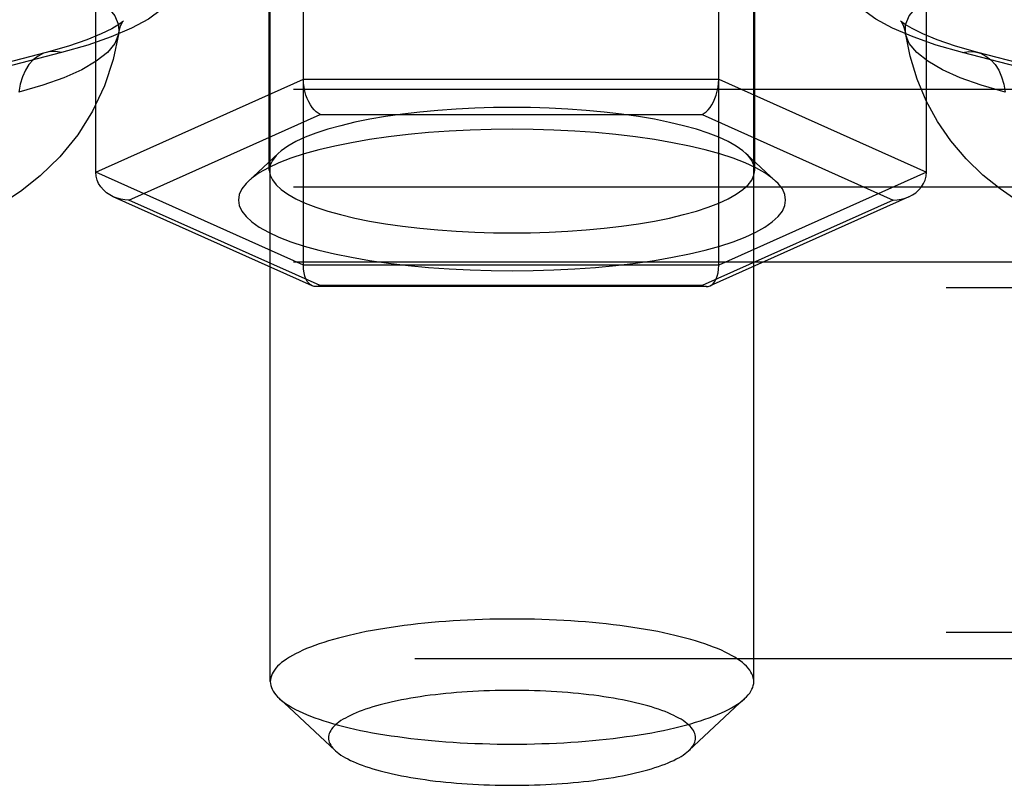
# Model space of a CAD drawing. Header units: inches. Extents: x 0 to 212, y 0 to 138.
# Tile 201 of 256: x 88.598 to 89.613, y 98.703 to 99.492. Entities that reach past the tile are written whole.
import ezdxf

# ---------------------------------------------------------------- set-up
doc = ezdxf.new("R2010")
doc.units = ezdxf.units.IN
doc.header["$LTSCALE"] = 11.6875
doc.header["$MEASUREMENT"] = 0
doc.linetypes.add('HIDDEN', pattern=[0.2, 0.1, -0.1])
doc.layers.add('DEFAULT_2', color=8, linetype='HIDDEN')

msp = doc.modelspace()

# ---------------------------------------------------------------- linework, layer by layer
at = {"layer": 'DEFAULT_2', "color": 8, "linetype": 'HIDDEN'}
for p, q in [((88.8565, 98.8095), (88.8565, 99.93)), ((89.3545, 98.8095), (89.3545, 99.93)), ((88.8906, 99.2385), (88.8906, 99.744)), ((89.3184, 99.2385), (89.3184, 99.7433)), ((88.8555, 99.3365), (88.8555, 99.6984)), ((89.3555, 99.3365), (89.3555, 99.6984)), ((88.6767, 99.3344), (88.6767, 99.6484)), ((89.5323, 99.3344), (89.5323, 99.6471)), ((88.6257, 99.4577), (88.3928, 99.3974)), ((89.8182, 99.3974), (89.5853, 99.4577)), ((88.6414, 99.4576), (88.4085, 99.3973)), ((89.8025, 99.3973), (89.5696, 99.4576)), ((88.6767, 99.3344), (88.8906, 99.4303)), ((88.8906, 99.4303), (89.3184, 99.4303)), ((89.3184, 99.4303), (89.5323, 99.3344)), ((86.543, 99.4199), (90.6885, 99.4199)), ((88.7109, 99.3057), (88.9077, 99.394)), ((88.9077, 99.394), (89.3013, 99.394)), ((89.3013, 99.394), (89.4981, 99.3057)), ((88.8646, 99.3538), (88.834, 99.3253)), ((89.3464, 99.3538), (89.377, 99.3253)), ((88.8906, 99.2385), (88.6767, 99.3344)), ((89.5323, 99.3344), (89.3184, 99.2385)), ((86.543, 99.3194), (90.6885, 99.3194)), ((88.8996, 99.2173), (88.6948, 99.3091)), ((88.9077, 99.2175), (88.7109, 99.3057)), ((89.4981, 99.3057), (89.3013, 99.2175)), ((89.5143, 99.3091), (89.3094, 99.2173)), ((86.543, 99.2422), (90.7215, 99.2422)), ((89.3184, 99.2385), (88.8906, 99.2385)), ((90.7215, 99.2153), (86.543, 99.2153)), ((89.3057, 99.2165), (88.9033, 99.2165)), ((89.3013, 99.2175), (88.9077, 99.2175)), ((90.7215, 98.8602), (86.668, 98.8602)), ((86.668, 98.8333), (90.7215, 98.8333)), ((88.9234, 98.7385), (88.8656, 98.7923)), ((89.2876, 98.7385), (89.3454, 98.7923))]:
    msp.add_line(p, q, dxfattribs=at)
for points in [[(88.5787, 99.6223), (88.6113, 99.616), (88.6414, 99.609), (88.6687, 99.6012), (88.6929, 99.5927), (88.7138, 99.5837), (88.7311, 99.5742), (88.7448, 99.5643), (88.7547, 99.5541), (88.7606, 99.5437), (88.7626, 99.5332), (88.7605, 99.5227), (88.7545, 99.5123), (88.7446, 99.5021), (88.7309, 99.4922), (88.7135, 99.4827), (88.6925, 99.4737), (88.6686, 99.4653), (88.6414, 99.4576)], [(89.5696, 99.4576), (89.5424, 99.4653), (89.5185, 99.4737), (89.4975, 99.4827), (89.4801, 99.4922), (89.4664, 99.5021), (89.4565, 99.5123), (89.4505, 99.5227), (89.4484, 99.5332), (89.4504, 99.5437), (89.4563, 99.5541), (89.4662, 99.5643), (89.4799, 99.5742), (89.4972, 99.5837), (89.5181, 99.5927), (89.5423, 99.6012), (89.5696, 99.609), (89.5997, 99.616), (89.6323, 99.6223)], [(88.1002, 99.5457), (88.1275, 99.5521), (88.1573, 99.5577), (88.1892, 99.5624), (88.2228, 99.5663), (88.2578, 99.5692), (88.2939, 99.5712), (88.3305, 99.5722), (88.3673, 99.5722), (88.4039, 99.5712), (88.4399, 99.5692), (88.475, 99.5663), (88.5086, 99.5624), (88.5405, 99.5577), (88.5703, 99.5521), (88.5976, 99.5457), (88.6223, 99.5386), (88.6439, 99.5309), (88.6623, 99.5226), (88.6773, 99.5139), (88.6887, 99.5049), (88.6963, 99.4955), (88.7002, 99.4861), (88.7004, 99.4779)], [(89.5106, 99.4779), (89.5108, 99.4861), (89.5147, 99.4955), (89.5223, 99.5049), (89.5337, 99.5139), (89.5487, 99.5226), (89.5671, 99.5309), (89.5887, 99.5386), (89.6134, 99.5457), (89.6407, 99.5521), (89.6705, 99.5577), (89.7024, 99.5624), (89.736, 99.5663), (89.7711, 99.5692), (89.8071, 99.5712), (89.8437, 99.5722), (89.8805, 99.5722), (89.9171, 99.5712), (89.9532, 99.5692), (89.9882, 99.5663), (90.0218, 99.5624), (90.0537, 99.5577), (90.0835, 99.5521), (90.1108, 99.5457)], [(88.7052, 99.4903), (88.7042, 99.4894), (88.7004, 99.4865), (88.6933, 99.4822), (88.6824, 99.4768), (88.6675, 99.4707), (88.6487, 99.4642), (88.6257, 99.4577)], [(88.7004, 99.4779), (88.7023, 99.4851), (88.7038, 99.4882)], [(88.7038, 99.4882), (88.7044, 99.4892), (88.7053, 99.4904), (88.7052, 99.4903)], [(89.5105, 99.4866), (89.5068, 99.4894), (89.5057, 99.4904), (89.5066, 99.4892), (89.5087, 99.485), (89.5106, 99.4779)], [(89.5853, 99.4577), (89.5622, 99.4643), (89.5433, 99.4707), (89.5285, 99.4768), (89.5176, 99.4823), (89.5105, 99.4866)], [(88.7004, 99.4779), (88.6948, 99.4504), (88.6858, 99.4234), (88.6735, 99.3974), (88.6581, 99.3729), (88.6397, 99.3502), (88.6195, 99.3305), (88.5991, 99.3144), (88.5788, 99.3012), (88.559, 99.2907), (88.539, 99.2819), (88.5175, 99.2741), (88.4947, 99.2675)], [(88.7004, 99.4779), (88.7002, 99.4765), (88.6963, 99.4671), (88.6887, 99.4577), (88.6773, 99.4487), (88.6623, 99.44), (88.6439, 99.4317), (88.6223, 99.424), (88.5976, 99.4169)], [(89.7163, 99.2675), (89.6961, 99.2733), (89.6771, 99.2799), (89.6596, 99.2872), (89.6425, 99.2955), (89.6254, 99.3054), (89.6081, 99.3171), (89.5904, 99.3315), (89.5733, 99.3481), (89.5576, 99.3666), (89.5438, 99.3867), (89.5321, 99.408), (89.5226, 99.4304), (89.5154, 99.4538), (89.5106, 99.4779)], [(89.6134, 99.4169), (89.5887, 99.424), (89.5671, 99.4317), (89.5487, 99.44), (89.5337, 99.4487), (89.5223, 99.4577), (89.5147, 99.4671), (89.5108, 99.4765), (89.5106, 99.4779)], [(88.6257, 99.4577), (88.623, 99.4569), (88.6175, 99.4541), (88.6124, 99.4503), (88.6079, 99.4453), (88.6042, 99.4394), (88.6012, 99.4325), (88.599, 99.425), (88.5976, 99.4169)], [(88.6414, 99.4576), (88.6351, 99.4586), (88.6289, 99.4583), (88.6257, 99.4577)], [(89.5696, 99.4576), (89.5759, 99.4586), (89.5821, 99.4583), (89.5853, 99.4577)], [(89.5853, 99.4577), (89.588, 99.4569), (89.5935, 99.4541), (89.5986, 99.4503), (89.6031, 99.4453), (89.6068, 99.4394), (89.6098, 99.4325), (89.612, 99.425), (89.6134, 99.4169)], [(88.9077, 99.394), (88.9057, 99.3951), (88.9036, 99.3966), (88.9016, 99.3986), (88.8997, 99.4009), (88.8978, 99.4037), (88.8961, 99.4068), (88.8946, 99.4102), (88.8932, 99.4139), (88.8921, 99.4178), (88.8913, 99.4219), (88.8908, 99.4261), (88.8906, 99.4303)], [(89.3013, 99.394), (89.3034, 99.3951), (89.3054, 99.3966), (89.3074, 99.3986), (89.3094, 99.4009), (89.3112, 99.4037), (89.3129, 99.4068), (89.3145, 99.4102), (89.3158, 99.4139), (89.3169, 99.4178), (89.3177, 99.4219), (89.3183, 99.4261), (89.3184, 99.4303)], [(89.1055, 99.4012), (89.0864, 99.401), (89.0672, 99.4004), (89.0481, 99.3995), (89.0291, 99.3981), (89.0106, 99.3964), (88.9926, 99.3942), (88.9753, 99.3917), (88.9589, 99.3889), (88.9434, 99.3858), (88.929, 99.3823), (88.9156, 99.3786), (88.9035, 99.3746), (88.8925, 99.3704), (88.8829, 99.3659), (88.8746, 99.3613), (88.8678, 99.3565), (88.8646, 99.3538)], [(89.3464, 99.3538), (89.3432, 99.3565), (89.3364, 99.3613), (89.3281, 99.3659), (89.3185, 99.3704), (89.3076, 99.3746), (89.2954, 99.3786), (89.2821, 99.3823), (89.2676, 99.3857), (89.2522, 99.3889), (89.2357, 99.3917), (89.2184, 99.3942), (89.2005, 99.3963), (89.1819, 99.3981), (89.163, 99.3995), (89.1438, 99.4004), (89.1246, 99.401), (89.1055, 99.4012)], [(89.1055, 99.3787), (89.0839, 99.3785), (89.0623, 99.3778), (89.0408, 99.3767), (89.0194, 99.3752), (88.9985, 99.3732), (88.9782, 99.3708), (88.9588, 99.368), (88.9402, 99.3648), (88.9228, 99.3613), (88.9065, 99.3574), (88.8914, 99.3532), (88.8777, 99.3487), (88.8654, 99.3439), (88.8545, 99.3389), (88.8452, 99.3337), (88.8375, 99.3283), (88.834, 99.3253)], [(89.377, 99.3253), (89.3735, 99.3283), (89.3658, 99.3337), (89.3565, 99.3389), (89.3456, 99.3439), (89.3333, 99.3487), (89.3196, 99.3532), (89.3045, 99.3574), (89.2883, 99.3613), (89.2708, 99.3648), (89.2523, 99.368), (89.2328, 99.3708), (89.2125, 99.3732), (89.1916, 99.3752), (89.1703, 99.3767), (89.1487, 99.3778), (89.1271, 99.3785), (89.1055, 99.3787)], [(88.8646, 99.3538), (88.8624, 99.3516), (88.8586, 99.3466), (88.8563, 99.3416), (88.8555, 99.3365)], [(89.3555, 99.3365), (89.3547, 99.3416), (89.3524, 99.3466), (89.3486, 99.3516), (89.3464, 99.3538)], [(88.8555, 99.3365), (88.8563, 99.3314), (88.8586, 99.3264), (88.8624, 99.3214), (88.8678, 99.3165), (88.8746, 99.3117), (88.8829, 99.3071), (88.8925, 99.3026), (88.9034, 99.2984), (88.9156, 99.2944), (88.9289, 99.2907), (88.9434, 99.2872), (88.9588, 99.2841), (88.9753, 99.2813), (88.9926, 99.2788), (89.0105, 99.2766), (89.0291, 99.2749), (89.048, 99.2735), (89.0672, 99.2725), (89.0864, 99.272), (89.1055, 99.2718)], [(89.1055, 99.2718), (89.1246, 99.272), (89.1438, 99.2725), (89.1629, 99.2735), (89.1819, 99.2749), (89.2004, 99.2766), (89.2184, 99.2788), (89.2357, 99.2813), (89.2521, 99.2841), (89.2676, 99.2872), (89.282, 99.2907), (89.2954, 99.2944), (89.3075, 99.2984), (89.3185, 99.3026), (89.3281, 99.3071), (89.3364, 99.3117), (89.3432, 99.3165), (89.3486, 99.3214), (89.3524, 99.3263), (89.3547, 99.3314), (89.3555, 99.3365)], [(88.6948, 99.3091), (88.6911, 99.311), (88.6877, 99.3133), (88.6846, 99.3161), (88.6819, 99.3192), (88.6797, 99.3226), (88.6781, 99.3263), (88.6771, 99.3303), (88.6767, 99.3344)], [(89.5143, 99.3091), (89.5179, 99.311), (89.5213, 99.3133), (89.5244, 99.3161), (89.5271, 99.3192), (89.5293, 99.3226), (89.5309, 99.3263), (89.532, 99.3303), (89.5323, 99.3344)], [(88.834, 99.3253), (88.8315, 99.3228), (88.8271, 99.3172), (88.8245, 99.3115), (88.8237, 99.3057), (88.8245, 99.3), (88.8271, 99.2943), (88.8315, 99.2887), (88.8375, 99.2832), (88.8452, 99.2778), (88.8545, 99.2726), (88.8654, 99.2676), (88.8777, 99.2628), (88.8914, 99.2583), (88.9065, 99.2541), (88.9227, 99.2502), (88.9402, 99.2467), (88.9587, 99.2435), (88.9782, 99.2407), (88.9985, 99.2383), (89.0194, 99.2363), (89.0407, 99.2348), (89.0623, 99.2337), (89.0839, 99.233), (89.1055, 99.2328)], [(89.1055, 99.2328), (89.1271, 99.233), (89.1487, 99.2337), (89.1702, 99.2348), (89.1916, 99.2363), (89.2125, 99.2383), (89.2328, 99.2407), (89.2522, 99.2435), (89.2708, 99.2467), (89.2882, 99.2502), (89.3045, 99.2541), (89.3196, 99.2583), (89.3333, 99.2628), (89.3456, 99.2675), (89.3565, 99.2725), (89.3658, 99.2778), (89.3735, 99.2832), (89.3795, 99.2887), (89.3839, 99.2943), (89.3865, 99.3), (89.3873, 99.3057), (89.3865, 99.3115), (89.3839, 99.3172), (89.3795, 99.3228), (89.377, 99.3253)], [(88.7109, 99.3057), (88.7068, 99.3059), (88.7027, 99.3066), (88.6987, 99.3076), (88.6948, 99.3091)], [(89.4981, 99.3057), (89.5022, 99.306), (89.5063, 99.3066), (89.5103, 99.3076), (89.5143, 99.3091)], [(88.8996, 99.2173), (88.8978, 99.2184), (88.8961, 99.2199), (88.8946, 99.2219), (88.8932, 99.2244), (88.8921, 99.2274), (88.8913, 99.2307), (88.8908, 99.2344), (88.8906, 99.2385)], [(89.3094, 99.2173), (89.3112, 99.2184), (89.3129, 99.2199), (89.3145, 99.2219), (89.3158, 99.2244), (89.3169, 99.2274), (89.3177, 99.2307), (89.3182, 99.2344), (89.3184, 99.2385)], [(88.9033, 99.2165), (88.9016, 99.2167), (88.8996, 99.2173)], [(88.9077, 99.2175), (88.9057, 99.2168), (88.9036, 99.2165), (88.9033, 99.2165)], [(89.3013, 99.2175), (89.3034, 99.2168), (89.3054, 99.2165), (89.3057, 99.2165)], [(89.3057, 99.2165), (89.3074, 99.2167), (89.3094, 99.2173)], [(89.1055, 98.874), (89.0978, 98.874), (89.0902, 98.8739), (89.0825, 98.8737), (89.0749, 98.8735), (89.0673, 98.8732), (89.0597, 98.8729), (89.0522, 98.8725), (89.0448, 98.872), (89.0374, 98.8715), (89.03, 98.871), (89.0227, 98.8703), (89.0156, 98.8696), (89.0084, 98.8689), (89.0014, 98.8681), (88.9945, 98.8672), (88.9877, 98.8663), (88.981, 98.8654), (88.9744, 98.8643), (88.968, 98.8633), (88.9616, 98.8621), (88.9554, 98.861), (88.9494, 98.8598), (88.9435, 98.8585), (88.9377, 98.8572), (88.9322, 98.8558), (88.9267, 98.8544), (88.9215, 98.853), (88.9164, 98.8515), (88.9115, 98.8499), (88.9068, 98.8484), (88.9023, 98.8468), (88.8979, 98.8451), (88.8938, 98.8435), (88.8899, 98.8418), (88.8861, 98.84), (88.8826, 98.8383), (88.8793, 98.8365), (88.8762, 98.8347), (88.8733, 98.8328), (88.8707, 98.831), (88.8682, 98.8291), (88.866, 98.8272), (88.864, 98.8253), (88.8623, 98.8233), (88.8607, 98.8214), (88.8594, 98.8194), (88.8584, 98.8175), (88.8576, 98.8155), (88.857, 98.8135), (88.8566, 98.8115), (88.8565, 98.8095)], [(89.3545, 98.8095), (89.3544, 98.8115), (89.354, 98.8135), (89.3534, 98.8155), (89.3526, 98.8175), (89.3516, 98.8194), (89.3503, 98.8214), (89.3487, 98.8233), (89.347, 98.8253), (89.345, 98.8272), (89.3428, 98.8291), (89.3403, 98.831), (89.3377, 98.8328), (89.3348, 98.8347), (89.3317, 98.8365), (89.3284, 98.8383), (89.3249, 98.84), (89.3211, 98.8418), (89.3172, 98.8435), (89.3131, 98.8451), (89.3087, 98.8468), (89.3042, 98.8484), (89.2995, 98.8499), (89.2946, 98.8515), (89.2895, 98.853), (89.2843, 98.8544), (89.2788, 98.8558), (89.2733, 98.8572), (89.2675, 98.8585), (89.2616, 98.8598), (89.2556, 98.861), (89.2494, 98.8621), (89.243, 98.8633), (89.2366, 98.8643), (89.23, 98.8654), (89.2233, 98.8663), (89.2165, 98.8672), (89.2096, 98.8681), (89.2026, 98.8689), (89.1954, 98.8696), (89.1883, 98.8703), (89.181, 98.871), (89.1736, 98.8715), (89.1662, 98.872), (89.1588, 98.8725), (89.1513, 98.8729), (89.1437, 98.8732), (89.1361, 98.8735), (89.1285, 98.8737), (89.1208, 98.8739), (89.1132, 98.874), (89.1055, 98.874)], [(88.8565, 98.8095), (88.8566, 98.8076), (88.857, 98.8056), (88.8576, 98.8036), (88.8584, 98.8016), (88.8594, 98.7997), (88.8607, 98.7977), (88.8623, 98.7958), (88.864, 98.7938), (88.8656, 98.7923)], [(89.3454, 98.7923), (89.347, 98.7938), (89.3487, 98.7958), (89.3503, 98.7977), (89.3516, 98.7997), (89.3526, 98.8016), (89.3534, 98.8036), (89.354, 98.8056), (89.3544, 98.8076), (89.3545, 98.8095)], [(89.1055, 98.8005), (89.0997, 98.8005), (89.0939, 98.8004), (89.0881, 98.8003), (89.0823, 98.8001), (89.0765, 98.7999), (89.0708, 98.7997), (89.0651, 98.7994), (89.0594, 98.799), (89.0538, 98.7986), (89.0482, 98.7982), (89.0427, 98.7977), (89.0372, 98.7972), (89.0318, 98.7966), (89.0265, 98.796), (89.0213, 98.7954), (89.0161, 98.7947), (89.011, 98.794), (89.006, 98.7932), (89.0011, 98.7924), (88.9963, 98.7915), (88.9916, 98.7906), (88.987, 98.7897), (88.9825, 98.7887), (88.9782, 98.7877), (88.9739, 98.7867), (88.9698, 98.7856), (88.9658, 98.7845), (88.962, 98.7834), (88.9583, 98.7823), (88.9547, 98.7811), (88.9512, 98.7799), (88.9479, 98.7786), (88.9448, 98.7773), (88.9418, 98.776), (88.939, 98.7747), (88.9363, 98.7734), (88.9338, 98.772), (88.9314, 98.7707), (88.9293, 98.7693), (88.9272, 98.7678), (88.9254, 98.7664), (88.9237, 98.765), (88.9222, 98.7635), (88.9209, 98.7621), (88.9197, 98.7606), (88.9187, 98.7591), (88.9179, 98.7576), (88.9173, 98.7561), (88.9169, 98.7546), (88.9166, 98.7531), (88.9165, 98.7516), (88.9166, 98.7501), (88.9169, 98.7486), (88.9173, 98.7471), (88.9179, 98.7456), (88.9187, 98.7441), (88.9197, 98.7426), (88.9209, 98.7411), (88.9222, 98.7397), (88.9234, 98.7385)], [(89.2876, 98.7385), (89.2888, 98.7397), (89.2901, 98.7411), (89.2913, 98.7426), (89.2923, 98.7441), (89.2931, 98.7456), (89.2937, 98.7471), (89.2941, 98.7486), (89.2944, 98.7501), (89.2945, 98.7516), (89.2944, 98.7531), (89.2941, 98.7546), (89.2937, 98.7561), (89.2931, 98.7576), (89.2923, 98.7591), (89.2913, 98.7606), (89.2901, 98.7621), (89.2888, 98.7635), (89.2873, 98.765), (89.2856, 98.7664), (89.2838, 98.7678), (89.2817, 98.7693), (89.2796, 98.7707), (89.2772, 98.772), (89.2747, 98.7734), (89.272, 98.7747), (89.2692, 98.776), (89.2662, 98.7773), (89.2631, 98.7786), (89.2598, 98.7799), (89.2563, 98.7811), (89.2527, 98.7823), (89.249, 98.7834), (89.2452, 98.7845), (89.2412, 98.7856), (89.2371, 98.7867), (89.2328, 98.7877), (89.2285, 98.7887), (89.224, 98.7897), (89.2194, 98.7906), (89.2147, 98.7915), (89.2099, 98.7924), (89.205, 98.7932), (89.2, 98.794), (89.1949, 98.7947), (89.1897, 98.7954), (89.1845, 98.796), (89.1792, 98.7966), (89.1738, 98.7972), (89.1683, 98.7977), (89.1628, 98.7982), (89.1572, 98.7986), (89.1516, 98.799), (89.1459, 98.7994), (89.1402, 98.7997), (89.1345, 98.7999), (89.1287, 98.8001), (89.1229, 98.8003), (89.1171, 98.8004), (89.1113, 98.8005), (89.1055, 98.8005)], [(88.8656, 98.7923), (88.866, 98.7919), (88.8682, 98.79), (88.8707, 98.7881), (88.8733, 98.7863), (88.8762, 98.7844), (88.8793, 98.7826), (88.8826, 98.7808), (88.8861, 98.7791), (88.8899, 98.7773), (88.8938, 98.7756), (88.8979, 98.7739), (88.9023, 98.7723), (88.9068, 98.7707), (88.9115, 98.7691), (88.9164, 98.7676), (88.9215, 98.7661), (88.9267, 98.7647), (88.9322, 98.7633), (88.9377, 98.7619), (88.9435, 98.7606), (88.9494, 98.7593), (88.9554, 98.7581), (88.9616, 98.7569), (88.968, 98.7558), (88.9744, 98.7548), (88.981, 98.7537), (88.9877, 98.7528), (88.9945, 98.7519), (89.0014, 98.751), (89.0084, 98.7502), (89.0156, 98.7494), (89.0227, 98.7488), (89.03, 98.7481), (89.0374, 98.7476), (89.0448, 98.747), (89.0522, 98.7466), (89.0597, 98.7462), (89.0673, 98.7459), (89.0749, 98.7456), (89.0825, 98.7454), (89.0902, 98.7452), (89.0978, 98.7451), (89.1055, 98.7451)], [(89.1055, 98.7451), (89.1132, 98.7451), (89.1208, 98.7452), (89.1285, 98.7454), (89.1361, 98.7456), (89.1437, 98.7459), (89.1513, 98.7462), (89.1588, 98.7466), (89.1662, 98.747), (89.1736, 98.7476), (89.181, 98.7481), (89.1883, 98.7488), (89.1954, 98.7494), (89.2026, 98.7502), (89.2096, 98.751), (89.2165, 98.7519), (89.2233, 98.7528), (89.23, 98.7537), (89.2366, 98.7548), (89.243, 98.7558), (89.2494, 98.7569), (89.2556, 98.7581), (89.2616, 98.7593), (89.2675, 98.7606), (89.2733, 98.7619), (89.2788, 98.7633), (89.2843, 98.7647), (89.2895, 98.7661), (89.2946, 98.7676), (89.2995, 98.7691), (89.3042, 98.7707), (89.3087, 98.7723), (89.3131, 98.7739), (89.3172, 98.7756), (89.3211, 98.7773), (89.3249, 98.7791), (89.3284, 98.7808), (89.3317, 98.7826), (89.3348, 98.7844), (89.3377, 98.7863), (89.3403, 98.7881), (89.3428, 98.79), (89.345, 98.7919), (89.3454, 98.7923)], [(88.9234, 98.7385), (88.9237, 98.7382), (88.9254, 98.7368), (88.9272, 98.7353), (88.9293, 98.7339), (88.9314, 98.7325), (88.9338, 98.7311), (88.9363, 98.7298), (88.939, 98.7284), (88.9418, 98.7271), (88.9448, 98.7258), (88.9479, 98.7246), (88.9512, 98.7233), (88.9547, 98.7221), (88.9583, 98.7209), (88.962, 98.7198), (88.9658, 98.7186), (88.9698, 98.7175), (88.9739, 98.7165), (88.9782, 98.7154), (88.9825, 98.7144), (88.987, 98.7135), (88.9916, 98.7126), (88.9963, 98.7117), (89.0011, 98.7108), (89.006, 98.71), (89.011, 98.7092), (89.0161, 98.7085), (89.0213, 98.7078), (89.0265, 98.7071), (89.0318, 98.7065), (89.0372, 98.706), (89.0427, 98.7055), (89.0482, 98.705), (89.0538, 98.7045), (89.0594, 98.7041), (89.0651, 98.7038), (89.0708, 98.7035), (89.0765, 98.7032), (89.0823, 98.703), (89.0881, 98.7029), (89.0939, 98.7028), (89.0997, 98.7027), (89.1055, 98.7027)], [(89.1055, 98.7027), (89.1113, 98.7027), (89.1171, 98.7028), (89.1229, 98.7029), (89.1287, 98.703), (89.1345, 98.7032), (89.1402, 98.7035), (89.1459, 98.7038), (89.1516, 98.7041), (89.1572, 98.7045), (89.1628, 98.705), (89.1683, 98.7055), (89.1738, 98.706), (89.1792, 98.7065), (89.1845, 98.7071), (89.1897, 98.7078), (89.1949, 98.7085), (89.2, 98.7092), (89.205, 98.71), (89.2099, 98.7108), (89.2147, 98.7117), (89.2194, 98.7126), (89.224, 98.7135), (89.2285, 98.7144), (89.2328, 98.7154), (89.2371, 98.7165), (89.2412, 98.7175), (89.2452, 98.7186), (89.249, 98.7198), (89.2527, 98.7209), (89.2563, 98.7221), (89.2598, 98.7233), (89.2631, 98.7246), (89.2662, 98.7258), (89.2692, 98.7271), (89.272, 98.7284), (89.2747, 98.7298), (89.2772, 98.7311), (89.2796, 98.7325), (89.2817, 98.7339), (89.2838, 98.7353), (89.2856, 98.7368), (89.2873, 98.7382), (89.2876, 98.7385)]]:
    msp.add_lwpolyline(points, dxfattribs=at)

doc.saveas('drawing.dxf')
